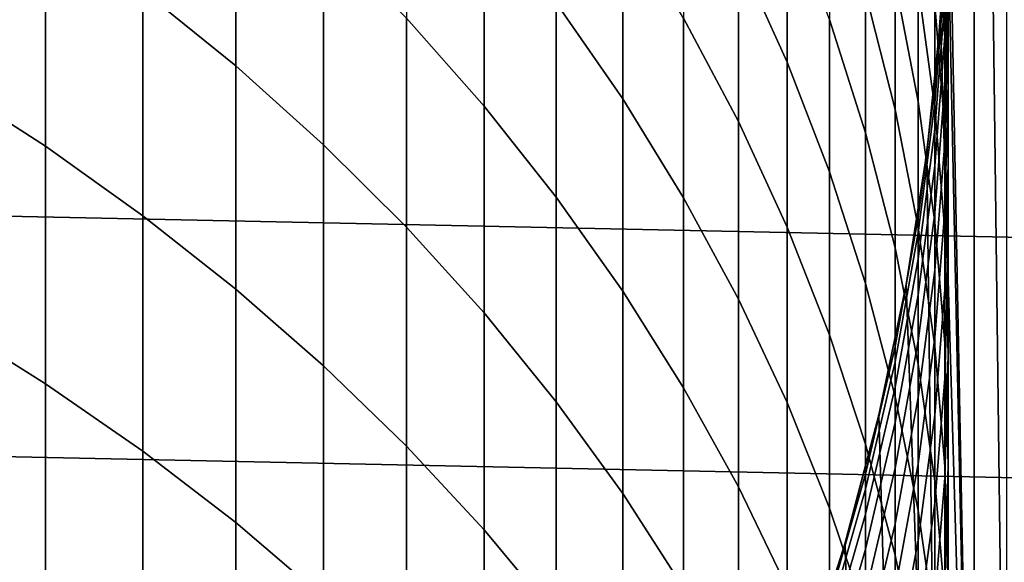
# Model space of a CAD drawing. Header units: metres. Extents: x -29 to 117, y -464 to 29.
# Tile 183 of 256: x 8.34 to 13.28, y -3.73 to -1. Entities that reach past the tile are written whole.
import ezdxf

# ---------------------------------------------------------------- set-up
doc = ezdxf.new("R2010")
doc.units = ezdxf.units.M
doc.layers.add('solid_24_501_056_XXX', color=7, linetype='CONTINUOUS')

msp = doc.modelspace()

# ---------------------------------------------------------------- linework, layer by layer
at = {"layer": 'solid_24_501_056_XXX'}
for points in [[(13.13088, 6.734938, 154.5), (12.958748, 7.060472, 154.5), (12.995685, 0.334813, 154.5), (13.130889, -6.73492, 154.5)], [(13.294754, -6.405402, 154.5), (13.294745, 6.40542, 154.5), (13.13088, 6.734938, 154.5)], [(13.130889, -6.73492, 154.5), (13.294754, -6.405402, 154.5), (13.13088, 6.734938, 154.5)], [(28.874641, -1.210391, -99.5), (-28.9, 0, -99.5), (-28.874641, 1.210391, -99.5), (28.9, 0, -99.5)], [(13.130889, -6.73492, 154.5), (12.995685, 0.334813, 154.5), (12.995685, -0.334813, 154.5)], [(8.95657, -0.854774, 214.827454), (9.422306, -1.232561, 214.555069), (9.422306, -0.164004, 213.01741), (8.95657, 0.223006, 213.276505)], [(11.946451, -0.673898, 206.406738), (12.190778, -1.214776, 206.121124), (12.190778, -0.438875, 204.587921), (11.946451, 0.111588, 204.854599)], [(28.798632, -2.418251, -99.5), (-28.874641, -1.210391, -99.5), (-28.9, 0, -99.5), (28.874641, -1.210391, -99.5)], [(10.280085, -0.994298, 212.461533), (10.669925, -1.435449, 212.166183), (10.669925, -0.449662, 210.637009), (10.280085, 0.001472, 210.91687)], [(11.032375, -0.916995, 210.347092), (11.366506, -1.399329, 210.047867), (11.366506, -0.487065, 208.518707), (11.032375, 0.00536, 208.80101)], [(12.933301, -0.458054, 195.692978), (12.983315, -1.089659, 195.513), (12.983315, -0.681919, 193.981842), (12.933301, -0.04445, 194.139801)], [(11.671459, -0.993541, 208.228348), (11.946451, -1.512766, 207.930695), (11.946451, -0.673898, 206.406738), (11.671459, -0.144656, 206.686203)], [(7.957378, -1.307749, 216.86554), (8.467842, -1.636728, 216.61055), (8.467842, -0.496606, 215.085678), (7.957378, -0.158978, 215.329102)], [(9.422306, -1.232561, 214.555069), (9.863855, -1.628997, 214.269257), (9.863855, -0.57012, 212.745514), (9.422306, -0.164004, 213.01741)], [(12.585003, -0.865746, 202.520477), (12.73389, -1.452516, 202.260941), (12.73389, -0.810415, 200.738312), (12.585003, -0.214993, 200.977325)], [(12.73389, -0.810415, 200.738312), (12.850088, -1.412071, 200.496811), (12.850088, -0.831207, 198.973831), (12.73389, -0.221533, 199.194321)], [(13, -0.432696, 189.225388), (12.983315, -1.084804, 189.134293), (12.983315, -0.898398, 187.606812), (13, -0.243522, 187.675217)], [(12.403811, -0.999769, 204.316193), (12.585003, -1.569653, 204.0401), (12.585003, -0.865746, 202.520477), (12.403811, -0.286626, 202.776611)], [(12.850088, -0.831207, 198.973831), (12.933301, -1.445632, 198.751633), (12.933301, -0.925303, 197.230865), (12.850088, -0.303537, 197.431625)], [(12.933301, -1.341441, 184.514282), (12.961227, -1.003281, 183), (12.99569, -0.334723, 183), (12.983315, -0.685087, 184.537048)], [(12.961217, -1.003284, 154.5), (12.995685, -0.334813, 154.5), (12.99569, -0.334723, 183), (12.961227, -1.003281, 183)], [(13.130889, -6.73492, 154.5), (12.995685, -0.334813, 154.5), (12.961217, -1.003284, 154.5)], [(12.983315, -0.681919, 193.981842), (13, -1.321029, 193.823471), (13, -0.971774, 192.301361), (12.983315, -0.327554, 192.437454)], [(12.190778, -1.214776, 206.121124), (12.403811, -1.765903, 205.830093), (12.403811, -0.999769, 204.316193), (12.190778, -0.438875, 204.587921)], [(13, -0.675544, 190.768051), (12.983315, -1.324098, 190.654388), (12.983315, -1.084804, 189.134293), (13, -0.432696, 189.225388)], [(10.669925, -1.435449, 212.166183), (11.032375, -1.892442, 211.860229), (11.032375, -0.916995, 210.347092), (10.669925, -0.449662, 210.637009)], [(11.366506, -1.399329, 210.047867), (11.671459, -1.895425, 209.740112), (11.671459, -0.993541, 208.228348), (11.366506, -0.487065, 208.518707)], [(12.933301, -0.925303, 197.230865), (12.983315, -1.550282, 197.029083), (12.983315, -1.089659, 195.513), (12.933301, -0.458054, 195.692978)], [(8.467842, -1.636728, 216.61055), (8.95657, -1.985719, 216.340057), (8.95657, -0.854774, 214.827454), (8.467842, -0.496606, 215.085678)], [(9.863855, -1.628997, 214.269257), (10.280085, -2.043066, 213.970718), (10.280085, -0.994298, 212.461533), (9.863855, -0.57012, 212.745514)], [(11.946451, -1.512766, 207.930695), (12.190778, -2.043409, 207.62648), (12.190778, -1.214776, 206.121124), (11.946451, -0.673898, 206.406738)], [(12.983315, -0.765105, 186.073776), (12.933301, -1.420275, 186.028259), (12.933301, -1.341441, 184.514282), (12.983315, -0.685087, 184.537048)], [(13, -0.971774, 192.301361), (12.983315, -1.615994, 192.165268), (12.983315, -1.324098, 190.654388), (13, -0.675544, 190.768051)], [(12.983315, -1.089659, 195.513), (13, -1.722889, 195.33255), (13, -1.321029, 193.823471), (12.983315, -0.681919, 193.981842)], [(12.983315, -0.898398, 187.606812), (12.933301, -1.551593, 187.538574), (12.933301, -1.420275, 186.028259), (12.983315, -0.765105, 186.073776)], [(12.73389, -1.452516, 202.260941), (12.850088, -2.04543, 201.998703), (12.850088, -1.412071, 200.496811), (12.73389, -0.810415, 200.738312)], [(12.850088, -1.412071, 200.496811), (12.933301, -2.018416, 200.253403), (12.933301, -1.445632, 198.751633), (12.850088, -0.831207, 198.973831)], [(8.95657, -1.985719, 216.340057), (9.422306, -2.353828, 216.054733), (9.422306, -1.232561, 214.555069), (8.95657, -0.854774, 214.827454)], [(12.585003, -1.569653, 204.0401), (12.73389, -2.147064, 203.760376), (12.73389, -1.452516, 202.260941), (12.585003, -0.865746, 202.520477)], [(11.032375, -1.892442, 211.860229), (11.366506, -2.364103, 211.544464), (11.366506, -1.399329, 210.047867), (11.032375, -0.916995, 210.347092)], [(12.983315, -1.084804, 189.134293), (12.933301, -1.735238, 189.043442), (12.933301, -1.551593, 187.538574), (12.983315, -0.898398, 187.606812)], [(12.933301, -1.445632, 198.751633), (12.983315, -2.063233, 198.528275), (12.983315, -1.550282, 197.029083), (12.933301, -0.925303, 197.230865)], [(13, -1.321029, 193.823471), (12.983315, -1.960139, 193.6651), (12.983315, -1.615994, 192.165268), (13, -0.971774, 192.301361)], [(10.280085, -2.043066, 213.970718), (10.669925, -2.473704, 213.660248), (10.669925, -1.435449, 212.166183), (10.280085, -0.994298, 212.461533)], [(11.671459, -1.895425, 209.740112), (11.946451, -2.404009, 209.424606), (11.946451, -1.512766, 207.930695), (11.671459, -0.993541, 208.228348)], [(12.403811, -1.765903, 205.830093), (12.585003, -2.325864, 205.534409), (12.585003, -1.569653, 204.0401), (12.403811, -0.999769, 204.316193)], [(12.850088, -1.994422, 184.491638), (12.892395, -1.669179, 183), (12.961227, -1.003281, 183), (12.933301, -1.341441, 184.514282)], [(12.892403, -1.669087, 154.5), (12.961217, -1.003284, 154.5), (12.961227, -1.003281, 183), (12.892395, -1.669179, 183)], [(13.130889, -6.73492, 154.5), (12.961217, -1.003284, 154.5), (12.892403, -1.669087, 154.5), (12.958757, -7.060454, 154.5)], [(12.983315, -1.324098, 190.654388), (12.933301, -1.970988, 190.541016), (12.933301, -1.735238, 189.043442), (12.983315, -1.084804, 189.134293)], [(12.983315, -1.550282, 197.029083), (13, -2.176869, 196.826767), (13, -1.722889, 195.33255), (12.983315, -1.089659, 195.513)], [(-28.874641, -1.210391, -99.5), (28.798632, -2.418251, -99.5), (28.672085, -3.622384, -99.5), (-28.798632, -2.418251, -99.5)], [(9.422306, -2.353828, 216.054733), (9.863855, -2.740108, 215.755325), (9.863855, -1.628997, 214.269257), (9.422306, -1.232561, 214.555069)], [(12.190778, -2.043409, 207.62648), (12.403811, -2.584106, 207.316498), (12.403811, -1.765903, 205.830093), (12.190778, -1.214776, 206.121124)], [(7.957378, -2.50914, 218.361206), (8.467842, -2.829073, 218.094955), (8.467842, -1.636728, 216.61055), (7.957378, -1.307749, 216.86554)], [(12.983315, -1.615994, 192.165268), (12.933301, -2.25856, 192.02951), (12.933301, -1.970988, 190.541016), (12.983315, -1.324098, 190.654388)], [(13, -1.722889, 195.33255), (12.983315, -2.356119, 195.1521), (12.983315, -1.960139, 193.6651), (13, -1.321029, 193.823471)], [(12.933301, -1.420275, 186.028259), (12.850088, -2.072076, 185.982956), (12.850088, -1.994422, 184.491638), (12.933301, -1.341441, 184.514282)], [(11.366506, -2.364103, 211.544464), (11.671459, -2.849221, 211.219681), (11.671459, -1.895425, 209.740112), (11.366506, -1.399329, 210.047867)], [(12.850088, -2.04543, 201.998703), (12.933301, -2.642965, 201.734406), (12.933301, -2.018416, 200.253403), (12.850088, -1.412071, 200.496811)], [(12.933301, -1.551593, 187.538574), (12.850088, -2.20143, 187.470703), (12.850088, -2.072076, 185.982956), (12.933301, -1.420275, 186.028259)], [(10.669925, -2.473704, 213.660248), (11.032375, -2.919805, 213.338623), (11.032375, -1.892442, 211.860229), (10.669925, -1.435449, 212.166183)], [(12.73389, -2.147064, 203.760376), (12.850088, -2.730521, 203.477722), (12.850088, -2.04543, 201.998703), (12.73389, -1.452516, 202.260941)], [(12.933301, -2.018416, 200.253403), (12.983315, -2.627895, 200.008759), (12.983315, -2.063233, 198.528275), (12.933301, -1.445632, 198.751633)], [(11.946451, -2.404009, 209.424606), (12.190778, -2.923776, 209.102173), (12.190778, -2.043409, 207.62648), (11.946451, -1.512766, 207.930695)], [(12.585003, -2.325864, 205.534409), (12.73389, -2.893222, 205.234802), (12.73389, -2.147064, 203.760376), (12.585003, -1.569653, 204.0401)], [(12.933301, -1.735238, 189.043442), (12.850088, -2.382328, 188.953049), (12.850088, -2.20143, 187.470703), (12.933301, -1.551593, 187.538574)], [(12.983315, -2.063233, 198.528275), (13, -2.682423, 198.304337), (13, -2.176869, 196.826767), (12.983315, -1.550282, 197.029083)], [(9.863855, -2.740108, 215.755325), (10.280085, -3.143569, 215.442612), (10.280085, -2.043066, 213.970718), (9.863855, -1.628997, 214.269257)], [(12.983315, -1.960139, 193.6651), (12.933301, -2.597608, 193.507141), (12.933301, -2.25856, 192.02951), (12.983315, -1.615994, 192.165268)], [(8.467842, -2.829073, 218.094955), (8.95657, -3.168469, 217.8125), (8.95657, -1.985719, 216.340057), (8.467842, -1.636728, 216.61055)], [(12.73389, -2.642352, 184.469162), (12.789373, -2.33065, 183), (12.892395, -1.669179, 183), (12.850088, -1.994422, 184.491638)], [(12.789355, -2.330734, 154.5), (12.892403, -1.669087, 154.5), (12.892395, -1.669179, 183), (12.789373, -2.33065, 183)], [(12.958757, -7.060454, 154.5), (12.892403, -1.669087, 154.5), (12.789355, -2.330734, 154.5)], [(13, -2.176869, 196.826767), (12.983315, -2.803456, 196.624451), (12.983315, -2.356119, 195.1521), (13, -1.722889, 195.33255)], [(12.403811, -2.584106, 207.316498), (12.585003, -3.13347, 207.001556), (12.585003, -2.325864, 205.534409), (12.403811, -1.765903, 205.830093)], [(12.933301, -1.970988, 190.541016), (12.850088, -2.614553, 190.428223), (12.850088, -2.382328, 188.953049), (12.933301, -1.735238, 189.043442)], [(11.032375, -2.919805, 213.338623), (11.366506, -3.380225, 213.006668), (11.366506, -2.364103, 211.544464), (11.032375, -1.892442, 211.860229)], [(11.671459, -2.849221, 211.219681), (11.946451, -3.346552, 210.886719), (11.946451, -2.404009, 209.424606), (11.671459, -1.895425, 209.740112)], [(12.933301, -2.25856, 192.02951), (12.850088, -2.897824, 191.89447), (12.850088, -2.614553, 190.428223), (12.933301, -1.970988, 190.541016)], [(12.983315, -2.356119, 195.1521), (12.933301, -2.987723, 194.972107), (12.933301, -2.597608, 193.507141), (12.983315, -1.960139, 193.6651)], [(8.95657, -3.168469, 217.8125), (9.422306, -3.526456, 217.514587), (9.422306, -2.353828, 216.054733), (8.95657, -1.985719, 216.340057)], [(12.850088, -2.072076, 185.982956), (12.73389, -2.718836, 185.938019), (12.73389, -2.642352, 184.469162), (12.850088, -1.994422, 184.491638)], [(12.933301, -2.642965, 201.734406), (12.983315, -3.243587, 201.468765), (12.983315, -2.627895, 200.008759), (12.933301, -2.018416, 200.253403)], [(10.280085, -3.143569, 215.442612), (10.669925, -3.563174, 215.117386), (10.669925, -2.473704, 213.660248), (10.280085, -2.043066, 213.970718)], [(12.190778, -2.923776, 209.102173), (12.403811, -3.453392, 208.773621), (12.403811, -2.584106, 207.316498), (12.190778, -2.043409, 207.62648)], [(12.850088, -2.20143, 187.470703), (12.73389, -2.846241, 187.403336), (12.73389, -2.718836, 185.938019), (12.850088, -2.072076, 185.982956)], [(12.850088, -2.730521, 203.477722), (12.933301, -3.318526, 203.192856), (12.933301, -2.642965, 201.734406), (12.850088, -2.04543, 201.998703)], [(12.983315, -2.627895, 200.008759), (13, -3.238942, 199.763474), (13, -2.682423, 198.304337), (12.983315, -2.063233, 198.528275)], [(12.73389, -2.893222, 205.234802), (12.850088, -3.466519, 204.932068), (12.850088, -2.730521, 203.477722), (12.73389, -2.147064, 203.760376)], [(12.850088, -2.382328, 188.953049), (12.73389, -3.024414, 188.863358), (12.73389, -2.846241, 187.403336), (12.850088, -2.20143, 187.470703)], [(13, -2.682423, 198.304337), (12.983315, -3.301613, 198.080399), (12.983315, -2.803456, 196.624451), (13, -2.176869, 196.826767)], [(12.933301, -2.597608, 193.507141), (12.850088, -3.231801, 193.349991), (12.850088, -2.897824, 191.89447), (12.933301, -2.25856, 192.02951)], [(9.422306, -3.526456, 217.514587), (9.863855, -3.902115, 217.201965), (9.863855, -2.740108, 215.755325), (9.422306, -2.353828, 216.054733)], [(11.366506, -3.380225, 213.006668), (11.671459, -3.853782, 212.665253), (11.671459, -2.849221, 211.219681), (11.366506, -2.364103, 211.544464)], [(12.585003, -3.13347, 207.001556), (12.73389, -3.69009, 206.682449), (12.73389, -2.893222, 205.234802), (12.585003, -2.325864, 205.534409)], [(12.585003, -3.283568, 184.446915), (12.652437, -2.985941, 183), (12.789373, -2.33065, 183), (12.73389, -2.642352, 184.469162)], [(12.652424, -2.98595, 154.5), (12.789355, -2.330734, 154.5), (12.789373, -2.33065, 183), (12.652437, -2.985941, 183)], [(12.958757, -7.060454, 154.5), (12.789355, -2.330734, 154.5), (12.652424, -2.98595, 154.5), (12.778678, -7.381398, 154.5)], [(12.983315, -2.803456, 196.624451), (12.933301, -3.428435, 196.422653), (12.933301, -2.987723, 194.972107), (12.983315, -2.356119, 195.1521)], [(-28.798632, -2.418251, -99.5), (28.672085, -3.622384, -99.5), (28.495304, -4.819527, -99.5), (-28.672085, -3.622384, -99.5)], [(11.946451, -3.346552, 210.886719), (12.190778, -3.854818, 210.546432), (12.190778, -2.923776, 209.102173), (11.946451, -2.404009, 209.424606)], [(12.850088, -2.614553, 190.428223), (12.73389, -3.25314, 190.316315), (12.73389, -3.024414, 188.863358), (12.850088, -2.382328, 188.953049)], [(7.957378, -3.761705, 219.81427), (8.467842, -4.072207, 219.537079), (8.467842, -2.829073, 218.094955), (7.957378, -2.50914, 218.361206)], [(10.669925, -3.563174, 215.117386), (11.032375, -3.997847, 214.780472), (11.032375, -2.919805, 213.338623), (10.669925, -2.473704, 213.660248)], [(12.403811, -3.453392, 208.773621), (12.585003, -3.991497, 208.439804), (12.585003, -3.13347, 207.001556), (12.403811, -2.584106, 207.316498)], [(12.850088, -2.897824, 191.89447), (12.73389, -3.532143, 191.760452), (12.73389, -3.25314, 190.316315), (12.850088, -2.614553, 190.428223)], [(12.933301, -2.987723, 194.972107), (12.850088, -3.616081, 194.793045), (12.850088, -3.231801, 193.349991), (12.933301, -2.597608, 193.507141)], [(12.73389, -2.718836, 185.938019), (12.585003, -3.358895, 185.893539), (12.585003, -3.283568, 184.446915), (12.73389, -2.642352, 184.469162)], [(12.933301, -3.318526, 203.192856), (12.983315, -3.909569, 202.906525), (12.983315, -3.243587, 201.468765), (12.933301, -2.642965, 201.734406)], [(12.983315, -3.243587, 201.468765), (13, -3.845755, 201.202423), (13, -3.238942, 199.763474), (12.983315, -2.627895, 200.008759)], [(12.73389, -2.846241, 187.403336), (12.585003, -3.484371, 187.336685), (12.585003, -3.358895, 185.893539), (12.73389, -2.718836, 185.938019)], [(13, -3.238942, 199.763474), (12.983315, -3.849989, 199.518188), (12.983315, -3.301613, 198.080399), (13, -2.682423, 198.304337)], [(9.863855, -3.902115, 217.201965), (10.280085, -4.294481, 216.875427), (10.280085, -3.143569, 215.442612), (9.863855, -2.740108, 215.755325)], [(12.850088, -3.466519, 204.932068), (12.933301, -4.044286, 204.626984), (12.933301, -3.318526, 203.192856), (12.850088, -2.730521, 203.477722)], [(12.983315, -3.301613, 198.080399), (12.933301, -3.919214, 197.85704), (12.933301, -3.428435, 196.422653), (12.983315, -2.803456, 196.624451)], [(8.467842, -4.072207, 219.537079), (8.95657, -4.401598, 219.243027), (8.95657, -3.168469, 217.8125), (8.467842, -2.829073, 218.094955)], [(11.671459, -3.853782, 212.665253), (11.946451, -4.33926, 212.315231), (11.946451, -3.346552, 210.886719), (11.671459, -2.849221, 211.219681)], [(12.73389, -3.024414, 188.863358), (12.585003, -3.659847, 188.774597), (12.585003, -3.484371, 187.336685), (12.73389, -2.846241, 187.403336)], [(12.73389, -3.69009, 206.682449), (12.850088, -4.252538, 206.360016), (12.850088, -3.466519, 204.932068), (12.73389, -2.893222, 205.234802)], [(12.850088, -3.231801, 193.349991), (12.73389, -3.861088, 193.194046), (12.73389, -3.532143, 191.760452), (12.850088, -2.897824, 191.89447)], [(11.032375, -3.997847, 214.780472), (11.366506, -4.446472, 214.432739), (11.366506, -3.380225, 213.006668), (11.032375, -2.919805, 213.338623)], [(12.190778, -3.854818, 210.546432), (12.403811, -4.372715, 210.199707), (12.403811, -3.453392, 208.773621), (12.190778, -2.923776, 209.102173)], [(12.403811, -3.916425, 184.424973), (12.481948, -3.633313, 183), (12.652437, -2.985941, 183), (12.585003, -3.283568, 184.446915)], [(12.481971, -3.633222, 154.5), (12.652424, -2.98595, 154.5), (12.652437, -2.985941, 183), (12.481948, -3.633313, 183)], [(12.778678, -7.381398, 154.5), (12.652424, -2.98595, 154.5), (12.481971, -3.633222, 154.5), (12.590638, -7.697742, 154.5)], [(12.933301, -3.428435, 196.422653), (12.850088, -4.050201, 196.221909), (12.850088, -3.616081, 194.793045), (12.933301, -2.987723, 194.972107)], [(12.73389, -3.25314, 190.316315), (12.585003, -3.88511, 190.205551), (12.585003, -3.659847, 188.774597), (12.73389, -3.024414, 188.863358)], [(10.280085, -4.294481, 216.875427), (10.669925, -4.702549, 216.535828), (10.669925, -3.563174, 215.117386), (10.280085, -3.143569, 215.442612)], [(12.585003, -3.991497, 208.439804), (12.73389, -4.53671, 208.101578), (12.73389, -3.69009, 206.682449), (12.585003, -3.13347, 207.001556)], [(8.95657, -4.401598, 219.243027), (9.422306, -4.749032, 218.932861), (9.422306, -3.526456, 217.514587), (8.95657, -3.168469, 217.8125)], [(12.73389, -3.532143, 191.760452), (12.585003, -4.15989, 191.627838), (12.585003, -3.88511, 190.205551), (12.73389, -3.25314, 190.316315)], [(12.850088, -3.616081, 194.793045), (12.73389, -4.239578, 194.615372), (12.73389, -3.861088, 193.194046), (12.850088, -3.231801, 193.349991)], [(13, -3.845755, 201.202423), (12.983315, -4.447924, 200.936081), (12.983315, -3.849989, 199.518188), (13, -3.238942, 199.763474)], [(12.983315, -3.909569, 202.906525), (13, -4.502133, 202.619446), (13, -3.845755, 201.202423), (12.983315, -3.243587, 201.468765)], [(12.585003, -3.358895, 185.893539), (12.403811, -3.990609, 185.84964), (12.403811, -3.916425, 184.424973), (12.585003, -3.283568, 184.446915)], [(12.983315, -3.849989, 199.518188), (12.933301, -4.459467, 199.273544), (12.933301, -3.919214, 197.85704), (12.983315, -3.301613, 198.080399)], [(11.946451, -4.33926, 212.315231), (12.190778, -4.835413, 211.95752), (12.190778, -3.854818, 210.546432), (11.946451, -3.346552, 210.886719)], [(12.585003, -3.484371, 187.336685), (12.403811, -4.114182, 187.270889), (12.403811, -3.990609, 185.84964), (12.585003, -3.358895, 185.893539)], [(12.933301, -4.044286, 204.626984), (12.983315, -4.625037, 204.320312), (12.983315, -3.909569, 202.906525), (12.933301, -3.318526, 203.192856)], [(11.366506, -4.446472, 214.432739), (11.671459, -4.907897, 214.075089), (11.671459, -3.853782, 212.665253), (11.366506, -3.380225, 213.006668)], [(12.403811, -4.372715, 210.199707), (12.585003, -4.898912, 209.847427), (12.585003, -3.991497, 208.439804), (12.403811, -3.453392, 208.773621)], [(12.933301, -3.919214, 197.85704), (12.850088, -4.533639, 197.634842), (12.850088, -4.050201, 196.221909), (12.933301, -3.428435, 196.422653)], [(12.585003, -3.659847, 188.774597), (12.403811, -4.286995, 188.686996), (12.403811, -4.114182, 187.270889), (12.585003, -3.484371, 187.336685)], [(12.850088, -4.252538, 206.360016), (12.933301, -4.81937, 206.035049), (12.933301, -4.044286, 204.626984), (12.850088, -3.466519, 204.932068)], [(9.422306, -4.749032, 218.932861), (9.863855, -5.113617, 218.607391), (9.863855, -3.902115, 217.201965), (9.422306, -3.526456, 217.514587)], [(12.73389, -3.861088, 193.194046), (12.585003, -4.483855, 193.039734), (12.585003, -4.15989, 191.627838), (12.73389, -3.532143, 191.760452)], [(10.669925, -4.702549, 216.535828), (11.032375, -5.12527, 216.184036), (11.032375, -3.997847, 214.780472), (10.669925, -3.563174, 215.117386)], [(-28.672085, -3.622384, -99.5), (28.495304, -4.819527, -99.5), (28.268473, -6.008511, -99.5), (-28.495304, -4.819527, -99.5)], [(12.190778, -4.539299, 184.403366), (12.27836, -4.271051, 183), (12.481948, -3.633313, 183), (12.403811, -3.916425, 184.424973)], [(12.278331, -4.271128, 154.5), (12.481971, -3.633222, 154.5), (12.481948, -3.633313, 183), (12.27836, -4.271051, 183)], [(12.590638, -7.697742, 154.5), (12.481971, -3.633222, 154.5), (12.278331, -4.271128, 154.5), (12.394652, -8.009495, 154.5)], [(12.850088, -4.050201, 196.221909), (12.73389, -4.667159, 196.022705), (12.73389, -4.239578, 194.615372), (12.850088, -3.616081, 194.793045)], [(12.585003, -3.88511, 190.205551), (12.403811, -4.508842, 190.096252), (12.403811, -4.286995, 188.686996), (12.585003, -3.659847, 188.774597)], [(12.73389, -4.53671, 208.101578), (12.850088, -5.087631, 207.759811), (12.850088, -4.252538, 206.360016), (12.73389, -3.69009, 206.682449)]]:
    msp.add_3dface(points, dxfattribs=at)

doc.saveas('drawing.dxf')
